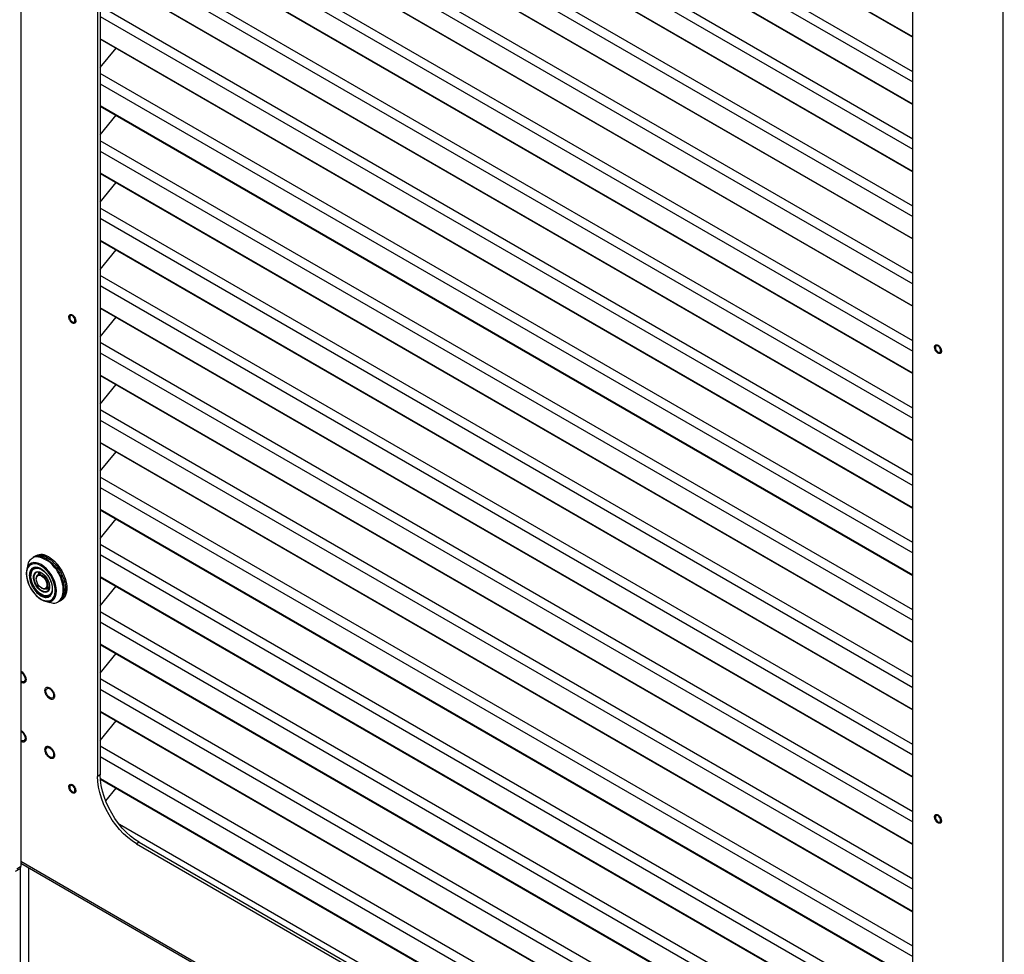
# Model space of a CAD drawing. Header units: millimetres. Extents: x 1588 to 4263, y 172 to 3488.
# Tile 3 of 46: x 2115 to 2653, y 1004 to 1515. Entities that reach past the tile are written whole.
import ezdxf

# ---------------------------------------------------------------- set-up
doc = ezdxf.new("R2010")
doc.units = ezdxf.units.MM
doc.header["$LTSCALE"] = 13

msp = doc.modelspace()

# ---------------------------------------------------------------- linework, layer by layer
at = {"color": 7, "linetype": 'Continuous', "lineweight": 25}
for p, q in [((2115.89, 2155.73), (2115.89, 1052)), ((2157.87, 2068.68), (2157.87, 1101.08)), ((2159.32, 2069.52), (2159.32, 1101.92)), ((2652.77, 744.8), (2652.77, 1845.79)), ((2603.35, 843.91), (2603.35, 1811.51)), ((2603.35, 1505.17), (2159.32, 1761.5)), ((2159.32, 1761.36), (2603.35, 1505.03)), ((2603.35, 1486.14), (2159.32, 1742.47)), ((2159.32, 1736.9), (2603.35, 1480.57)), ((2603.35, 1468.41), (2159.32, 1724.74)), ((2159.32, 1724.6), (2603.35, 1468.27)), ((2603.35, 1449.39), (2159.32, 1705.72)), ((2159.32, 1700.14), (2603.35, 1443.81)), ((2603.35, 1431.65), (2159.32, 1687.98)), ((2159.32, 1687.84), (2603.35, 1431.51)), ((2603.35, 1412.63), (2159.32, 1668.96)), ((2159.32, 1663.38), (2603.35, 1407.05)), ((2603.35, 1394.89), (2159.32, 1651.22)), ((2159.32, 1651.09), (2603.35, 1394.76)), ((2603.35, 1375.87), (2159.32, 1632.2)), ((2159.32, 1626.62), (2603.35, 1370.29)), ((2603.35, 1358.14), (2159.32, 1614.47)), ((2159.32, 1614.33), (2603.35, 1358)), ((2603.35, 1339.11), (2159.32, 1595.44)), ((2159.32, 1589.86), (2603.35, 1333.53)), ((2603.35, 1321.38), (2159.32, 1577.71)), ((2159.32, 1577.57), (2603.35, 1321.24)), ((2603.35, 1302.35), (2159.32, 1558.68)), ((2159.32, 1553.11), (2603.35, 1296.78)), ((2603.35, 1284.62), (2159.32, 1540.95)), ((2159.32, 1540.81), (2603.35, 1284.48)), ((2603.35, 1265.6), (2159.32, 1521.93)), ((2159.32, 1516.35), (2603.35, 1260.02)), ((2603.35, 1247.86), (2159.32, 1504.19)), ((2159.32, 1504.05), (2603.35, 1247.72)), ((2159.32, 1488.39), (2167.93, 1499.09)), ((2603.35, 1228.84), (2159.32, 1485.17)), ((2159.32, 1479.59), (2603.35, 1223.26)), ((2603.35, 1211.1), (2159.32, 1467.43)), ((2159.32, 1467.3), (2603.35, 1210.97)), ((2159.32, 1451.63), (2167.93, 1462.33)), ((2603.35, 1192.08), (2159.32, 1448.41)), ((2159.32, 1442.83), (2603.35, 1186.5)), ((2603.35, 1174.35), (2159.32, 1430.68)), ((2159.32, 1430.54), (2603.35, 1174.21)), ((2159.32, 1414.87), (2167.93, 1425.57)), ((2603.35, 1155.32), (2159.32, 1411.65)), ((2159.32, 1406.08), (2603.35, 1149.74)), ((2603.35, 1137.59), (2159.32, 1393.92)), ((2159.32, 1393.78), (2603.35, 1137.45)), ((2159.32, 1378.11), (2167.93, 1388.81)), ((2603.35, 1118.56), (2159.32, 1374.89)), ((2159.32, 1369.32), (2603.35, 1112.99)), ((2603.35, 1100.83), (2159.32, 1357.16)), ((2159.32, 1357.02), (2603.35, 1100.69)), ((2159.32, 1341.36), (2167.93, 1352.06)), ((2603.35, 1081.81), (2159.32, 1338.14)), ((2159.32, 1332.56), (2603.35, 1076.23)), ((2603.35, 1064.07), (2159.32, 1320.4)), ((2159.32, 1320.26), (2603.35, 1063.93)), ((2159.32, 1304.6), (2167.93, 1315.3)), ((2603.35, 1045.05), (2159.32, 1301.38)), ((2159.32, 1295.8), (2603.35, 1039.47)), ((2603.35, 1027.31), (2159.32, 1283.64)), ((2159.32, 1283.51), (2603.35, 1027.18)), ((2159.32, 1267.84), (2167.93, 1278.54)), ((2603.35, 1008.29), (2159.32, 1264.62)), ((2159.32, 1259.04), (2603.35, 1002.71)), ((2603.35, 990.56), (2159.32, 1246.89)), ((2159.32, 1246.75), (2603.35, 990.42)), ((2159.32, 1231.08), (2167.93, 1241.78)), ((2603.35, 971.53), (2159.32, 1227.86)), ((2124.12, 1221.73), (2123.41, 1221.32)), ((2159.32, 1222.29), (2603.35, 965.95)), ((2119.79, 1216.92), (2119.1, 1214.42)), ((2123.41, 1221.32), (2122.63, 1220.87)), ((2131.23, 1218.59), (2127.26, 1220.64)), ((2121.38, 1210.93), (2121.38, 1210.72)), ((2123.83, 1215.22), (2123.14, 1214.82)), ((2123.55, 1215.18), (2123.36, 1214.95)), ((2126.81, 1212.25), (2125.27, 1211.36)), ((2126.45, 1212.58), (2125.57, 1212.07)), ((2125.57, 1212.07), (2125.86, 1211.7)), ((2126.45, 1212.58), (2126.75, 1212.21)), ((2126.83, 1212.2), (2126.61, 1212.69)), ((2124.35, 1209.33), (2124.35, 1209.02)), ((2603.35, 953.8), (2159.32, 1210.13)), ((2159.32, 1209.99), (2603.35, 953.66)), ((2127.21, 1200.61), (2127.39, 1200.51)), ((2127.23, 1204.04), (2127.5, 1203.89)), ((2129.72, 1203.66), (2131.5, 1204.69)), ((2130.79, 1203.62), (2130.55, 1204.15)), ((2131.51, 1204.04), (2130.79, 1203.62)), ((2131.4, 1204.81), (2131.59, 1204.58)), ((2131.57, 1204.37), (2131.44, 1204.66)), ((2131.65, 1200.09), (2132.34, 1200.49)), ((2159.32, 1194.32), (2167.93, 1205.02)), ((2129.28, 1196.79), (2131.77, 1196.15)), ((2136.63, 1196.62), (2137.41, 1197.07)), ((2137.41, 1197.07), (2138.12, 1197.48)), ((2603.35, 934.77), (2159.32, 1191.1)), ((2159.32, 1185.53), (2603.35, 929.2)), ((2603.35, 917.04), (2159.32, 1173.37)), ((2159.32, 1173.23), (2603.35, 916.9)), ((2159.32, 1157.57), (2167.93, 1168.27)), ((2603.35, 898.02), (2159.32, 1154.35)), ((2159.32, 1148.77), (2603.35, 892.44)), ((2603.35, 880.28), (2159.32, 1136.61)), ((2159.32, 1136.47), (2603.35, 880.14)), ((2159.32, 1120.81), (2167.93, 1131.51)), ((2603.35, 861.26), (2159.32, 1117.59)), ((2159.32, 1112.01), (2603.35, 855.68)), ((2159.32, 1101.92), (2157.87, 1101.08)), ((2603.35, 843.53), (2159.4, 1099.81)), ((2159.41, 1099.67), (2603.34, 843.39)), ((2162.28, 1087.73), (2167.93, 1094.75)), ((2594.39, 829.67), (2169.74, 1074.82)), ((2180.54, 1065.17), (2179.09, 1064.34)), ((2179.09, 1064.34), (2582.14, 831.66)), ((2180.54, 1065.17), (2583.59, 832.5)), ((2113.02, 1049.33), (2115.27, 1050.63)), ((2113.65, 1050.7), (2115.89, 1052)), ((2115.74, 947.88), (2115.74, 1051.17)), ((2115.89, 1054.73), (2652.77, 744.8)), ((2115.89, 1053.7), (2653.41, 743.4)), ((2120.23, 947.88), (2120.23, 1051.2))]:
    msp.add_line(p, q, dxfattribs=at)
at = {"color": 7, "linetype": 'Continuous', "lineweight": 25, "flags": 128}
for points in [[(2145.46, 1350.24), (2145.35, 1350.92), (2145.05, 1351.63), (2144.59, 1352.25), (2144.05, 1352.69), (2143.51, 1352.87), (2143.05, 1352.79), (2142.74, 1352.43), (2142.63, 1351.87), (2142.74, 1351.18), (2143.05, 1350.48), (2143.51, 1349.86), (2144.05, 1349.42), (2144.59, 1349.23), (2145.05, 1349.32), (2145.35, 1349.67), (2145.46, 1350.24)], [(2618.59, 1333.76), (2618.48, 1334.45), (2618.17, 1335.15), (2617.72, 1335.77), (2617.17, 1336.21), (2616.63, 1336.4), (2616.17, 1336.31), (2615.87, 1335.96), (2615.76, 1335.39), (2615.87, 1334.71), (2616.17, 1334), (2616.63, 1333.38), (2617.17, 1332.94), (2617.72, 1332.75), (2618.17, 1332.84), (2618.48, 1333.2), (2618.59, 1333.76)], [(2122.16, 1220.27), (2122.27, 1220.4), (2123.27, 1221.24), (2124.47, 1221.77), (2125.81, 1221.98), (2127.28, 1221.85), (2128.83, 1221.4), (2130.41, 1220.63)], [(2120.46, 1216.84), (2119.92, 1216.2), (2119.31, 1215.04), (2118.94, 1213.65), (2118.81, 1212.06), (2118.94, 1210.33), (2119.31, 1208.5), (2119.92, 1206.64), (2120.75, 1204.79), (2121.77, 1203.03), (2122.95, 1201.39), (2124.26, 1199.93), (2125.65, 1198.69), (2127.09, 1197.72), (2128.53, 1197.03), (2129.92, 1196.66), (2131.23, 1196.61), (2132.39, 1196.88)], [(2126.88, 1216.25), (2125.47, 1216.92), (2124.11, 1217.27), (2122.84, 1217.29), (2121.7, 1217), (2120.72, 1216.38), (2119.94, 1215.47), (2119.39, 1214.29), (2119.08, 1212.88), (2119.01, 1211.29), (2119.2, 1209.57), (2119.64, 1207.76), (2120.31, 1205.94), (2121.19, 1204.16), (2122.25, 1202.47), (2123.46, 1200.94), (2124.78, 1199.6), (2126.17, 1198.51), (2127.58, 1197.69), (2128.97, 1197.18), (2130.29, 1196.99), (2131.51, 1197.13), (2132.57, 1197.59), (2133.45, 1198.35), (2134.12, 1199.4), (2134.55, 1200.7), (2134.74, 1202.21), (2134.68, 1203.87), (2134.37, 1205.64), (2133.81, 1207.46), (2133.03, 1209.27), (2132.06, 1211.01), (2130.92, 1212.63), (2129.64, 1214.07), (2128.28, 1215.29), (2126.88, 1216.25)], [(2127.09, 1216.84), (2125.65, 1217.52), (2124.26, 1217.9), (2122.95, 1217.95), (2121.77, 1217.68), (2120.75, 1217.09), (2120.46, 1216.84)], [(2132.39, 1196.88), (2132.41, 1196.88), (2133.43, 1197.47), (2134.26, 1198.36), (2134.87, 1199.52), (2135.24, 1200.91), (2135.37, 1202.5), (2135.24, 1204.23), (2134.87, 1206.06), (2134.26, 1207.92), (2133.43, 1209.76), (2132.41, 1211.53), (2131.23, 1213.17), (2129.92, 1214.63), (2128.53, 1215.86), (2127.09, 1216.84)], [(2130.41, 1220.63), (2132, 1219.57), (2133.55, 1218.23), (2135.01, 1216.66), (2136.36, 1214.9), (2137.55, 1213), (2138.56, 1210.99), (2139.36, 1208.94), (2139.92, 1206.89), (2140.24, 1204.9), (2140.3, 1203.03), (2140.11, 1201.31), (2139.67, 1199.8), (2138.99, 1198.53), (2138.08, 1197.54), (2137.41, 1197.07)], [(2130.41, 1220.63), (2132, 1219.57), (2133.55, 1218.23), (2135.01, 1216.66), (2136.36, 1214.9), (2137.55, 1213), (2138.56, 1210.99), (2139.36, 1208.94), (2139.92, 1206.89), (2140.24, 1204.9), (2140.3, 1203.03), (2140.11, 1201.31), (2139.67, 1199.8), (2138.99, 1198.53), (2138.08, 1197.54), (2137.41, 1197.07)], [(2131.12, 1221.04), (2132.71, 1219.97), (2134.26, 1218.64), (2135.72, 1217.07), (2137.07, 1215.31), (2138.26, 1213.4), (2139.27, 1211.4), (2140.06, 1209.34), (2140.63, 1207.3), (2140.95, 1205.31), (2141.01, 1203.44), (2140.82, 1201.72), (2140.38, 1200.21), (2139.69, 1198.94), (2138.79, 1197.95), (2138.12, 1197.48)], [(2131.46, 1199.69), (2130.85, 1199.42), (2129.78, 1199.27), (2128.61, 1199.44), (2127.37, 1199.94), (2126.12, 1200.74), (2124.91, 1201.8), (2123.78, 1203.08), (2122.79, 1204.54), (2121.97, 1206.11), (2121.37, 1207.72), (2120.99, 1209.32), (2120.87, 1210.83)], [(2124.77, 1215.22), (2123.86, 1215.12), (2122.92, 1214.69), (2122.18, 1213.94), (2121.67, 1212.91), (2121.41, 1211.64), (2121.38, 1210.93)], [(2127.22, 1214.09), (2128.43, 1213.24), (2129.59, 1212.14), (2130.65, 1210.82), (2131.55, 1209.36), (2132.27, 1207.8), (2132.77, 1206.23), (2133.02, 1204.71), (2133.02, 1203.3), (2132.77, 1202.06), (2132.27, 1201.06), (2131.55, 1200.34), (2130.65, 1199.92), (2129.59, 1199.82), (2128.43, 1200.06), (2127.22, 1200.61), (2126, 1201.46), (2124.84, 1202.56), (2123.78, 1203.88), (2122.88, 1205.35), (2122.16, 1206.9), (2121.66, 1208.47), (2121.41, 1210), (2121.41, 1211.41), (2121.66, 1212.64), (2122.16, 1213.64), (2122.88, 1214.37), (2123.78, 1214.79), (2124.84, 1214.88), (2126, 1214.65), (2127.22, 1214.09)], [(2127.22, 1212.42), (2128.27, 1211.67), (2129.26, 1210.66), (2130.13, 1209.47), (2130.83, 1208.15), (2131.32, 1206.78), (2131.57, 1205.45), (2131.57, 1204.22), (2131.32, 1203.18), (2130.83, 1202.38), (2130.13, 1201.88), (2129.26, 1201.68), (2128.27, 1201.82), (2127.22, 1202.28), (2126.16, 1203.03), (2125.17, 1204.04), (2124.3, 1205.24), (2123.6, 1206.56), (2123.11, 1207.92), (2122.86, 1209.26), (2122.86, 1210.48), (2123.11, 1211.52), (2123.6, 1212.32), (2124.3, 1212.83), (2125.17, 1213.02), (2126.16, 1212.88), (2127.22, 1212.42)], [(2131.61, 1204.92), (2131.53, 1204.16), (2131.21, 1203.18), (2130.64, 1202.48), (2129.87, 1202.09), (2128.95, 1202.04), (2127.92, 1202.33), (2126.87, 1202.94), (2125.84, 1203.83), (2124.92, 1204.95), (2124.15, 1206.23), (2123.58, 1207.58), (2123.26, 1208.93), (2123.19, 1210.19), (2123.39, 1211.27), (2123.84, 1212.11), (2124.51, 1212.67), (2125.37, 1212.89), (2126.35, 1212.77), (2127.31, 1212.37)], [(2124.35, 1209.33), (2124.39, 1209.83), (2124.64, 1210.67), (2125.12, 1211.26), (2125.8, 1211.55), (2126.61, 1211.51), (2127.5, 1211.14)], [(2127.23, 1210.68), (2128.08, 1210.05), (2128.85, 1209.17), (2129.48, 1208.13), (2129.91, 1207.03), (2130.1, 1205.95), (2130.04, 1205), (2129.72, 1204.26), (2129.19, 1203.8), (2128.48, 1203.65), (2127.66, 1203.83), (2126.8, 1204.32), (2125.98, 1205.09), (2125.27, 1206.06), (2124.74, 1207.14), (2124.43, 1208.24), (2124.36, 1209.27), (2124.55, 1210.12), (2124.98, 1210.73), (2125.61, 1211.04), (2126.38, 1211.03), (2127.23, 1210.68)], [(2127.5, 1211.14), (2128.38, 1210.49), (2129.2, 1209.59), (2129.87, 1208.52), (2130.36, 1207.37), (2130.61, 1206.23), (2130.61, 1205.2), (2130.36, 1204.36), (2129.87, 1203.77), (2129.2, 1203.48), (2128.38, 1203.52), (2127.5, 1203.88), (2127.5, 1203.89)], [(2127.39, 1200.51), (2127.39, 1200.51), (2128.65, 1199.94), (2129.84, 1199.7), (2130.93, 1199.79), (2131.87, 1200.23), (2132.61, 1200.97), (2132.81, 1201.3)], [(2131.4, 1204.81), (2131.52, 1205), (2131.6, 1205.16)], [(2131.87, 1200.21), (2131.87, 1200.21), (2132.16, 1200.27)], [(2115.89, 1158.09), (2116.48, 1157.72), (2117.18, 1157.03), (2117.74, 1156.16), (2118.11, 1155.21), (2118.24, 1154.3), (2118.11, 1153.53), (2117.74, 1153.01), (2117.18, 1152.79), (2116.48, 1152.9), (2115.89, 1153.21)], [(2129.55, 1147.76), (2129.68, 1148.53), (2130.05, 1149.05), (2130.61, 1149.27), (2131.3, 1149.16), (2132.04, 1148.74), (2132.73, 1148.05), (2133.3, 1147.18), (2133.67, 1146.23), (2133.79, 1145.32), (2133.67, 1144.55), (2133.3, 1144.03), (2132.73, 1143.81), (2132.04, 1143.91), (2131.3, 1144.34), (2130.61, 1145.03), (2130.05, 1145.9), (2129.68, 1146.85), (2129.55, 1147.76)], [(2115.89, 1125.78), (2116.48, 1125.42), (2117.18, 1124.73), (2117.74, 1123.86), (2118.11, 1122.91), (2118.24, 1121.99), (2118.11, 1121.23), (2117.74, 1120.71), (2117.18, 1120.49), (2116.48, 1120.59), (2115.89, 1120.91)], [(2129.55, 1115.46), (2129.68, 1116.23), (2130.05, 1116.75), (2130.61, 1116.97), (2131.3, 1116.86), (2132.04, 1116.44), (2132.73, 1115.75), (2133.3, 1114.88), (2133.67, 1113.93), (2133.79, 1113.01), (2133.67, 1112.25), (2133.3, 1111.73), (2132.73, 1111.5), (2132.04, 1111.61), (2131.3, 1112.04), (2130.61, 1112.73), (2130.05, 1113.6), (2129.68, 1114.55), (2129.55, 1115.46)], [(2179.09, 1064.34), (2176.71, 1065.86), (2174.36, 1067.67), (2172.08, 1069.75), (2169.88, 1072.07), (2167.8, 1074.61), (2165.86, 1077.31), (2164.09, 1080.17), (2162.5, 1083.13), (2161.12, 1086.17), (2159.97, 1089.24), (2159.06, 1092.3), (2158.4, 1095.32), (2158.01, 1098.26), (2157.87, 1101.08)], [(2180.54, 1065.17), (2178.16, 1066.7), (2175.82, 1068.51), (2173.53, 1070.59), (2171.33, 1072.91), (2169.25, 1075.44), (2167.31, 1078.15), (2165.54, 1081.01), (2163.95, 1083.97), (2162.58, 1087.01), (2161.42, 1090.07), (2160.51, 1093.14), (2159.86, 1096.16), (2159.46, 1099.1), (2159.32, 1101.92)], [(2145.46, 1093.58), (2145.35, 1094.27), (2145.05, 1094.98), (2144.59, 1095.6), (2144.05, 1096.03), (2143.51, 1096.22), (2143.05, 1096.13), (2142.74, 1095.78), (2142.63, 1095.22), (2142.74, 1094.53), (2143.05, 1093.82), (2143.51, 1093.2), (2144.05, 1092.77), (2144.59, 1092.58), (2145.05, 1092.67), (2145.35, 1093.02), (2145.46, 1093.58)], [(2618.59, 1077.11), (2618.48, 1077.79), (2618.17, 1078.5), (2617.72, 1079.12), (2617.17, 1079.56), (2616.63, 1079.74), (2616.17, 1079.65), (2615.87, 1079.3), (2615.76, 1078.74), (2615.87, 1078.05), (2616.17, 1077.35), (2616.63, 1076.73), (2617.17, 1076.29), (2617.72, 1076.1), (2618.17, 1076.19), (2618.48, 1076.54), (2618.59, 1077.11)]]:
    msp.add_lwpolyline(points, dxfattribs=at)
at = {"color": 7, "linetype": 'Continuous', "lineweight": 25}
for centre, radius, start, end in [((2126.3, 1214.81), 7.12, 54.75, 113.9396), ((2127.01, 1215.22), 7.12, 54.75, 113.9396), ((2125.21, 1211.28), 4.37, 124.9797, 185.8458), ((2124.49, 1210.83), 4.4, 54.2238, 113.8959), ((2127.64, 1210.65), 2.51, 145.7058, 164.2299), ((2127.28, 1210.38), 1.87, 83.1367, 103.9222), ((2130.26, 1205.85), 2.29, 255.0413, 283.3718), ((2129.27, 1202.96), 3.94, 303.8157, 358.4833), ((2114.46, 1051.82), 1.44, 304.0564, 7.2558)]:
    msp.add_arc(centre, radius, start, end, dxfattribs=at)
for points, knots in [([(2142.37, 1351.04), (2142.29, 1351.34), (2142.16, 1351.82), (2142.17, 1352.38), (2142.25, 1352.77), (2142.41, 1353.09), (2142.69, 1353.38), (2143.18, 1353.54), (2143.77, 1353.39), (2144.26, 1353.1), (2144.63, 1352.79), (2144.99, 1352.41), (2145.39, 1351.84), (2145.59, 1351.37), (2145.72, 1351.07)], [0, 0, 0, 0, 0.119721, 0.184893, 0.25, 0.315172, 0.380279, 0.5, 0.619721, 0.684893, 0.75, 0.815172, 0.880279, 1, 1, 1, 1]), ([(2145.72, 1351.07), (2145.81, 1350.76), (2145.94, 1350.29), (2145.92, 1349.72), (2145.84, 1349.34), (2145.69, 1349.02), (2145.4, 1348.73), (2144.92, 1348.57), (2144.33, 1348.72), (2143.84, 1349.01), (2143.46, 1349.32), (2143.11, 1349.7), (2142.7, 1350.26), (2142.5, 1350.74), (2142.37, 1351.04)], [0, 0, 0, 0, 0.119721, 0.184893, 0.25, 0.315172, 0.380279, 0.5, 0.619721, 0.684893, 0.75, 0.815172, 0.880279, 1, 1, 1, 1]), ([(2615.5, 1334.56), (2615.42, 1334.87), (2615.29, 1335.34), (2615.3, 1335.9), (2615.38, 1336.29), (2615.53, 1336.61), (2615.82, 1336.9), (2616.31, 1337.06), (2616.89, 1336.91), (2617.39, 1336.62), (2617.76, 1336.31), (2618.11, 1335.93), (2618.52, 1335.36), (2618.72, 1334.89), (2618.85, 1334.59)], [0, 0, 0, 0, 0.119721, 0.184893, 0.25, 0.315172, 0.380279, 0.5, 0.619721, 0.684893, 0.75, 0.815172, 0.880279, 1, 1, 1, 1]), ([(2618.85, 1334.59), (2618.93, 1334.28), (2619.06, 1333.81), (2619.05, 1333.25), (2618.97, 1332.86), (2618.82, 1332.54), (2618.53, 1332.25), (2618.04, 1332.09), (2617.46, 1332.24), (2616.96, 1332.53), (2616.59, 1332.84), (2616.24, 1333.22), (2615.83, 1333.79), (2615.63, 1334.26), (2615.5, 1334.56)], [0, 0, 0, 0, 0.119721, 0.184893, 0.25, 0.315172, 0.380279, 0.5, 0.619721, 0.684893, 0.75, 0.815172, 0.880279, 1, 1, 1, 1]), ([(2127.26, 1220.64), (2126.11, 1220.89), (2123.8, 1221.4), (2121.28, 1219.88), (2119.89, 1218.23), (2119.79, 1216.92), (2119.79, 1216.92)], [0, 0, 0, 0, 0.3329976, 0.666176, 0.999535, 1, 1, 1, 1]), ([(2122.63, 1220.87), (2122.63, 1220.87), (2123.05, 1221.21), (2124.13, 1221.47), (2125.83, 1221.58), (2127.71, 1221.13), (2129.65, 1220.25), (2130.94, 1219.3), (2131.58, 1218.82)], [0, 0, 0, 0, 0.002314, 0.201851, 0.401388, 0.600925, 0.800463, 1, 1, 1, 1]), ([(2131.81, 1196.29), (2132.14, 1196.16), (2133.66, 1195.55), (2135.99, 1196.15), (2138.23, 1198.14), (2139.26, 1201.65), (2138.96, 1206.06), (2137.36, 1210.79), (2134.69, 1215.32), (2132.38, 1217.5), (2131.23, 1218.59)], [0, 0, 0, 0, 0.037837, 0.175066, 0.31237, 0.449748, 0.5872, 0.724726, 0.862326, 1, 1, 1, 1]), ([(2131.58, 1218.82), (2132.21, 1218.27), (2133.46, 1217.17), (2135.18, 1215.08), (2136.69, 1212.78), (2137.92, 1210.32), (2138.84, 1207.8), (2139.4, 1205.32), (2139.59, 1202.97), (2139.39, 1200.83), (2138.82, 1199.01), (2137.91, 1197.54), (2137.05, 1196.93), (2136.62, 1196.62)], [0, 0, 0, 0, 0.091005, 0.18201, 0.273015, 0.36402, 0.455025, 0.54603, 0.637035, 0.72804, 0.819045, 0.91005, 1, 1, 1, 1]), ([(2122.56, 1215.03), (2122.5, 1215.01), (2122.09, 1214.87), (2121.53, 1214.29), (2120.72, 1213.07), (2120.59, 1211.71), (2120.51, 1210.83)], [0, 0, 0, 0, 0.046513, 0.297546, 0.543362, 1, 1, 1, 1]), ([(2120.51, 1210.83), (2120.59, 1209.86), (2120.72, 1208.36), (2121.52, 1206.19), (2122.34, 1204.54), (2123.36, 1202.99), (2124.84, 1201.25), (2126.88, 1199.62), (2128.91, 1198.9), (2130.4, 1198.93), (2131.4, 1199.31), (2132.06, 1199.79), (2132.3, 1200.2), (2132.35, 1200.28)], [0, 0, 0, 0, 0.14411, 0.221687, 0.30091, 0.380133, 0.45771, 0.60182, 0.74593, 0.823507, 0.902731, 0.981954, 1, 1, 1, 1]), ([(2132.35, 1200.28), (2132.51, 1200.52), (2133.06, 1201.34), (2133.39, 1203.4), (2133.01, 1205.96), (2132.24, 1208.12), (2131.41, 1209.78), (2130.4, 1211.32), (2128.91, 1213.07), (2126.88, 1214.69), (2124.85, 1215.4), (2123.42, 1215.4), (2122.83, 1215.14), (2122.56, 1215.03)], [0, 0, 0, 0, 0.0545307, 0.1865368, 0.3185429, 0.3896041, 0.4621733, 0.5347425, 0.6058036, 0.7378097, 0.8698158, 0.940877, 1, 1, 1, 1]), ([(2115.89, 1158.61), (2115.97, 1158.59), (2116.36, 1158.46), (2116.95, 1157.93), (2117.56, 1157.23), (2117.97, 1156.59), (2118.31, 1155.92), (2118.64, 1155.03), (2118.69, 1154.41), (2118.72, 1154.01)], [0, 0, 0, 0, 0.053024, 0.279784, 0.401853, 0.526512, 0.651171, 0.77324, 1, 1, 1, 1]), ([(2118.72, 1154.01), (2118.69, 1153.66), (2118.64, 1153.1), (2118.31, 1152.59), (2117.97, 1152.3), (2117.56, 1152.15), (2116.95, 1152.15), (2116.36, 1152.29), (2115.97, 1152.62), (2115.89, 1152.69)], [0, 0, 0, 0, 0.22676, 0.348829, 0.473488, 0.598147, 0.720216, 0.946976, 1, 1, 1, 1]), ([(2129.06, 1148.05), (2129.1, 1148.4), (2129.15, 1148.96), (2129.48, 1149.47), (2129.81, 1149.76), (2130.23, 1149.91), (2130.84, 1149.92), (2131.67, 1149.63), (2132.51, 1148.96), (2133.11, 1148.25), (2133.53, 1147.61), (2133.87, 1146.94), (2134.19, 1146.05), (2134.25, 1145.43), (2134.28, 1145.03)], [0, 0, 0, 0, 0.119728, 0.18418, 0.25, 0.31582, 0.380272, 0.5, 0.619728, 0.68418, 0.75, 0.81582, 0.880272, 1, 1, 1, 1]), ([(2134.28, 1145.03), (2134.25, 1144.67), (2134.19, 1144.12), (2133.87, 1143.61), (2133.53, 1143.32), (2133.11, 1143.17), (2132.51, 1143.16), (2131.67, 1143.45), (2130.84, 1144.12), (2130.23, 1144.83), (2129.81, 1145.47), (2129.48, 1146.14), (2129.15, 1147.03), (2129.1, 1147.65), (2129.06, 1148.05)], [0, 0, 0, 0, 0.119728, 0.18418, 0.25, 0.31582, 0.380272, 0.5, 0.619728, 0.68418, 0.75, 0.81582, 0.880272, 1, 1, 1, 1]), ([(2115.89, 1126.31), (2115.97, 1126.29), (2116.36, 1126.16), (2116.95, 1125.63), (2117.56, 1124.93), (2117.97, 1124.29), (2118.31, 1123.62), (2118.64, 1122.73), (2118.69, 1122.11), (2118.72, 1121.71)], [0, 0, 0, 0, 0.053024, 0.279784, 0.401853, 0.526512, 0.651171, 0.77324, 1, 1, 1, 1]), ([(2118.72, 1121.71), (2118.69, 1121.35), (2118.64, 1120.8), (2118.31, 1120.29), (2117.97, 1120), (2117.56, 1119.85), (2116.95, 1119.85), (2116.36, 1119.99), (2115.97, 1120.32), (2115.89, 1120.39)], [0, 0, 0, 0, 0.2267598, 0.3488286, 0.4734879, 0.5981472, 0.7202159, 0.9469758, 1, 1, 1, 1]), ([(2129.06, 1115.74), (2129.1, 1116.1), (2129.15, 1116.66), (2129.48, 1117.17), (2129.81, 1117.46), (2130.23, 1117.61), (2130.84, 1117.62), (2131.67, 1117.32), (2132.51, 1116.66), (2133.11, 1115.94), (2133.53, 1115.31), (2133.87, 1114.63), (2134.19, 1113.75), (2134.25, 1113.13), (2134.28, 1112.73)], [0, 0, 0, 0, 0.1197284, 0.1841803, 0.25, 0.3158197, 0.3802716, 0.5, 0.6197284, 0.6841803, 0.75, 0.8158197, 0.8802716, 1, 1, 1, 1]), ([(2134.28, 1112.73), (2134.25, 1112.37), (2134.19, 1111.82), (2133.87, 1111.31), (2133.53, 1111.02), (2133.11, 1110.87), (2132.51, 1110.86), (2131.67, 1111.15), (2130.84, 1111.82), (2130.23, 1112.53), (2129.81, 1113.17), (2129.48, 1113.84), (2129.15, 1114.73), (2129.1, 1115.35), (2129.06, 1115.74)], [0, 0, 0, 0, 0.119728, 0.18418, 0.25, 0.31582, 0.380272, 0.5, 0.619728, 0.68418, 0.75, 0.81582, 0.880272, 1, 1, 1, 1]), ([(2142.37, 1094.39), (2142.29, 1094.69), (2142.16, 1095.16), (2142.17, 1095.73), (2142.25, 1096.12), (2142.41, 1096.43), (2142.69, 1096.73), (2143.18, 1096.88), (2143.77, 1096.74), (2144.26, 1096.45), (2144.63, 1096.14), (2144.99, 1095.75), (2145.39, 1095.19), (2145.59, 1094.72), (2145.72, 1094.41)], [0, 0, 0, 0, 0.119721, 0.184893, 0.25, 0.315172, 0.380279, 0.5, 0.619721, 0.684893, 0.75, 0.815172, 0.880279, 1, 1, 1, 1]), ([(2145.72, 1094.41), (2145.81, 1094.11), (2145.94, 1093.64), (2145.92, 1093.07), (2145.84, 1092.68), (2145.69, 1092.37), (2145.4, 1092.07), (2144.92, 1091.92), (2144.33, 1092.06), (2143.84, 1092.35), (2143.46, 1092.66), (2143.11, 1093.05), (2142.7, 1093.61), (2142.5, 1094.08), (2142.37, 1094.39)], [0, 0, 0, 0, 0.119721, 0.184893, 0.25, 0.315172, 0.380279, 0.5, 0.619721, 0.684893, 0.75, 0.815172, 0.880279, 1, 1, 1, 1]), ([(2615.5, 1077.91), (2615.42, 1078.21), (2615.29, 1078.68), (2615.3, 1079.25), (2615.38, 1079.64), (2615.53, 1079.96), (2615.82, 1080.25), (2616.31, 1080.41), (2616.89, 1080.26), (2617.39, 1079.97), (2617.76, 1079.66), (2618.11, 1079.27), (2618.52, 1078.71), (2618.72, 1078.24), (2618.85, 1077.94)], [0, 0, 0, 0, 0.119721, 0.184893, 0.25, 0.315172, 0.380279, 0.5, 0.619721, 0.684893, 0.75, 0.815172, 0.880279, 1, 1, 1, 1]), ([(2618.85, 1077.94), (2618.93, 1077.63), (2619.06, 1077.16), (2619.05, 1076.59), (2618.97, 1076.21), (2618.82, 1075.89), (2618.53, 1075.59), (2618.04, 1075.44), (2617.46, 1075.59), (2616.96, 1075.87), (2616.59, 1076.19), (2616.24, 1076.57), (2615.83, 1077.13), (2615.63, 1077.6), (2615.5, 1077.91)], [0, 0, 0, 0, 0.119721, 0.184893, 0.25, 0.315172, 0.380279, 0.5, 0.619721, 0.684893, 0.75, 0.815172, 0.880279, 1, 1, 1, 1])]:
    msp.add_open_spline(points, degree=3, knots=knots, dxfattribs=at)

doc.saveas('drawing.dxf')
